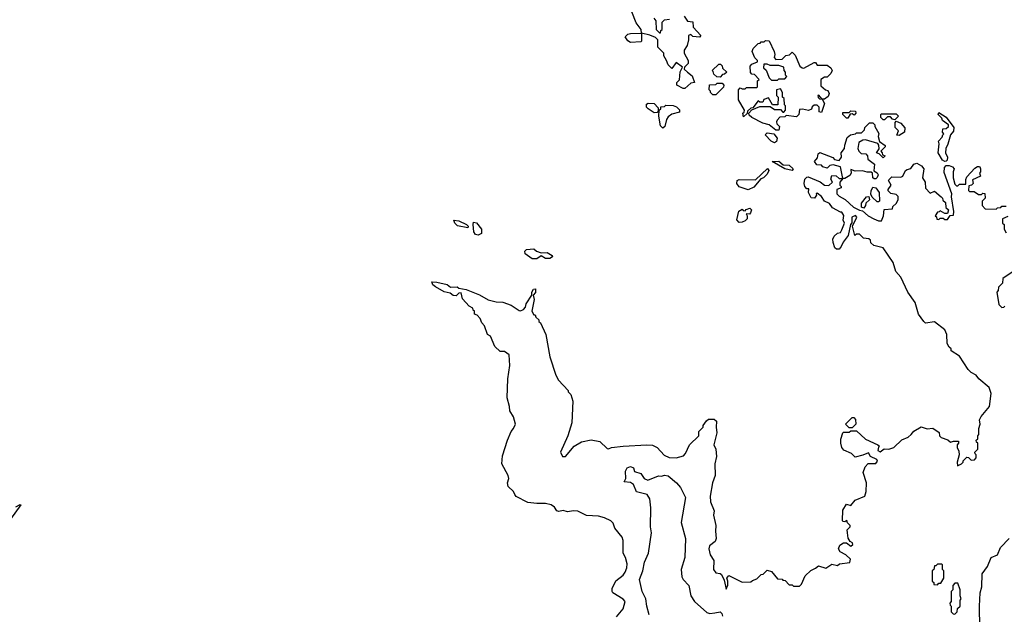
# Model space of a CAD drawing. Extents: x 2210602 to 2357277, y 510288 to 673808.
# Tile 157 of 256: x 2266562 to 2273271, y 612219 to 616272. Entities that reach past the tile are written whole.
import ezdxf

# ---------------------------------------------------------------- set-up
doc = ezdxf.new("R2010")
doc.units = 0

msp = doc.modelspace()

# ---------------------------------------------------------------- linework, layer by layer
at = {"layer": '0CON05XD'}
for points in [[(2271095, 615802.5), (2271083, 615803), (2271040, 615825), (2271040, 615845), (2271057, 615863), (2271063, 615917), (2271078.3, 615948.3), (2271035, 615980), (2271005, 615940), (2270980, 615965), (2270970, 615995), (2270950, 616025), (2270950, 616045), (2270910, 616085), (2270910, 616135), (2270895, 616150), (2270855, 616167.5), (2270800, 616180), (2270797.5, 616205), (2270761.7, 616251.7), (2270732.5, 616325)], [(2270883, 616283), (2270897.5, 616265), (2270900, 616205), (2270921.7, 616181.7), (2270928.3, 616181.7), (2270931.7, 616198.3), (2270940, 616205), (2270940, 616255), (2270955, 616270), (2270990, 616275)], [(2271090, 616295), (2271111.7, 616261.7), (2271148.3, 616258.3), (2271151.7, 616221.7), (2271202.5, 616165), (2271195, 616152.5), (2271148.3, 616158.3), (2271135, 616170), (2271120, 616165), (2271120, 616135), (2271110, 616095), (2271090, 616065), (2271090, 616045), (2271117.5, 615995), (2271117, 615973), (2271091.7, 615948.3), (2271090, 615935), (2271113.3, 615913.3), (2271145, 615890), (2271160, 615845), (2271135, 615840), (2271095, 615802.5)], [(2270725, 616117.5), (2270705, 616127.5), (2270687.5, 616155), (2270705, 616172.5), (2270725, 616177.5), (2270800, 616180), (2270800, 616125), (2270795, 616120), (2270725, 616117.5)], [(2271735, 615520), (2271715, 615520), (2271670, 615555), (2271625, 615567.5), (2271550, 615605), (2271531.7, 615621.7), (2271530, 615635), (2271551.7, 615658.3), (2271605, 615680), (2271675, 615680), (2271705, 615660), (2271745, 615660), (2271761.7, 615641.7), (2271768.3, 615641.7), (2271780, 615655), (2271780, 615685), (2271772.5, 615692.5), (2271770, 615735), (2271760, 615745), (2271760, 615775), (2271745, 615800), (2271720, 615795), (2271720, 615755), (2271730, 615745), (2271728.3, 615691.7), (2271691.7, 615691.7), (2271665, 615740), (2271631.7, 615728.3), (2271625, 615710), (2271605, 615710), (2271595, 615720), (2271558.3, 615671.7), (2271545, 615670), (2271521.7, 615648.3), (2271518.3, 615631.7), (2271495, 615610), (2271490, 615635), (2271498.3, 615641.7), (2271500, 615655), (2271460, 615725), (2271460, 615795), (2271471.7, 615808.3), (2271485, 615800), (2271505, 615800), (2271515, 615810), (2271585, 615810), (2271590, 615815), (2271590, 615855), (2271600, 615865), (2271568.3, 615898.3), (2271551.7, 615901.7), (2271541.7, 615911.7), (2271540, 615955), (2271551.7, 615968.3), (2271590, 615985), (2271590, 615995), (2271571.7, 616011.7), (2271552.5, 616055), (2271560, 616075), (2271595, 616110), (2271608.3, 616111.7), (2271615, 616120), (2271635, 616120), (2271645, 616130), (2271668.3, 616128.3), (2271702.5, 616055), (2271707.5, 616035), (2271702.5, 616015), (2271715, 616000), (2271757, 616003), (2271783, 616027), (2271808.3, 616031.7), (2271825, 616050), (2271845, 616030), (2271877.5, 615955), (2271893, 615943), (2271905, 615942.5), (2271975, 615980), (2271985, 615980), (2271995, 615962.5), (2272065, 615962.5), (2272090, 615945), (2272097.5, 615925), (2272090, 615905), (2272065, 615880), (2272045, 615880), (2272020, 615865), (2272021.7, 615821.7), (2272053.9, 615793.9), (2272068.8, 615788.8), (2272078.3, 615768.3), (2272071.7, 615748.3), (2272045, 615730), (2272030, 615730), (2272008.3, 615758.3), (2272000, 615755), (2272001.7, 615741.7), (2272011.7, 615731.7), (2272030, 615730), (2272045, 615700), (2272025, 615640), (2272010, 615645), (2272010, 615675), (2271995, 615690), (2271975, 615690), (2271961.7, 615678.3), (2271958.3, 615661.7), (2271937, 615653), (2271895, 615662.5), (2271875, 615660), (2271870, 615625), (2271855, 615608.8), (2271785, 615620), (2271775, 615610), (2271741.7, 615608.3), (2271723, 615587), (2271720, 615575), (2271721.7, 615561.7), (2271740, 615545), (2271735, 615520)], [(2271335, 615880), (2271311.7, 615881.7), (2271291.7, 615901.7), (2271288.3, 615918.3), (2271280, 615925), (2271325, 615970), (2271338.3, 615968.3), (2271348.3, 615958.3), (2271351.7, 615941.7), (2271380, 615915), (2271365, 615900), (2271351.7, 615898.3), (2271335, 615880)], [(2271725, 615860), (2271735, 615870), (2271775, 615870), (2271790, 615885), (2271780, 615895), (2271780, 615915), (2271770, 615925), (2271768.3, 615948.3), (2271735, 615960), (2271675, 615960), (2271655, 615970), (2271631.7, 615968.3), (2271630, 615945), (2271648.3, 615928.3), (2271670, 615875), (2271685, 615860), (2271725, 615860)], [(2271305, 615760), (2271285, 615760), (2271270, 615775), (2271270, 615785), (2271260, 615795), (2271261.7, 615828.3), (2271305, 615830), (2271315, 615840), (2271348.3, 615838.3), (2271360, 615825), (2271358.3, 615811.7), (2271305, 615760)], [(2270885, 615636.7), (2270843.3, 615665), (2270833.8, 615675), (2270833.6, 615696.4), (2270845, 615702.5), (2270885, 615700), (2270911.7, 615671.7), (2270911.7, 615648.3), (2270905, 615640), (2270885, 615636.7)], [(2270945, 615533.3), (2270928.3, 615548.3), (2270917.5, 615615), (2270920, 615655), (2270930, 615665), (2270931.7, 615678.3), (2270955, 615680), (2270965, 615690), (2271015, 615687.5), (2271038.3, 615678.3), (2271058.3, 615658.3), (2271058.3, 615641.7), (2271005, 615627.5), (2270980, 615610), (2270968.3, 615591.7), (2270958, 615545), (2270945, 615533.3)], [(2272205, 615600), (2272195, 615600), (2272170, 615625), (2272171.7, 615638.3), (2272215, 615640), (2272225, 615650), (2272258.3, 615648.3), (2272260, 615635), (2272248.3, 615621.7), (2272235, 615630), (2272221.7, 615628.3), (2272205, 615600)], [(2272525, 615590), (2272510, 615595), (2272495, 615610), (2272475, 615610), (2272455, 615590), (2272445, 615590), (2272430, 615605), (2272430, 615625), (2272435, 615630), (2272535, 615630), (2272550, 615615), (2272525, 615590)], [(2272865, 615306.2), (2272851.2, 615315), (2272821.4, 615365), (2272826.7, 615425), (2272822.5, 615445), (2272848.3, 615471.7), (2272851.7, 615488.3), (2272860, 615495), (2272850, 615505), (2272851.7, 615528.3), (2272875, 615530), (2272890, 615545), (2272890, 615555), (2272850, 615585), (2272845, 615600), (2272820, 615625), (2272825, 615640), (2272875, 615607.5), (2272927.7, 615537.7), (2272925, 615512.5), (2272903.9, 615486.1), (2272887.3, 615422.7), (2272872, 615395), (2272871.2, 615365), (2272883.3, 615335), (2272882.5, 615315), (2272875, 615307.5), (2272865, 615306.2)], [(2272385, 615186.2), (2272376.2, 615195), (2272372.5, 615225), (2272365, 615232.5), (2272337, 615233), (2272305, 615242.5), (2272255, 615240), (2272225, 615250), (2272227.5, 615225), (2272219.3, 615210.7), (2272185, 615190), (2272170, 615190), (2272155, 615270), (2272105, 615282.5), (2272081.7, 615278.3), (2272065, 615260), (2272035, 615270), (2272025, 615280), (2271993, 615283), (2271977.5, 615305), (2271998.8, 615331.2), (2272003, 615357), (2272015, 615367.5), (2272101.7, 615331.7), (2272115, 615320), (2272147, 615313), (2272162.5, 615335), (2272160, 615365), (2272182.5, 615395), (2272183.6, 615416.4), (2272200.7, 615469.3), (2272223, 615487), (2272257, 615493), (2272265, 615500), (2272298.3, 615501.7), (2272318.3, 615521.7), (2272321.7, 615538.3), (2272351.7, 615568.3), (2272375, 615570), (2272390, 615555), (2272390, 615545), (2272417, 615497), (2272412.5, 615475), (2272421.7, 615441.7), (2272460, 615415), (2272460, 615405), (2272430, 615375), (2272440, 615365), (2272441.7, 615351.7), (2272460, 615345), (2272445, 615330), (2272418.3, 615358.3), (2272400, 615365), (2272417.5, 615392.5), (2272417, 615417), (2272408.3, 615428.3), (2272325, 615452.5), (2272308.3, 615451.7), (2272280, 615435), (2272272.5, 615395), (2272280, 615375), (2272295, 615360), (2272328.3, 615358.3), (2272340, 615345), (2272341.7, 615321.7), (2272387, 615287), (2272382.5, 615242.5), (2272405, 615227.5), (2272411.2, 615215), (2272405, 615196.7), (2272395, 615188), (2272385, 615186.2)], [(2272555, 615482.5), (2272540, 615485), (2272550, 615515), (2272528.3, 615538.3), (2272528.3, 615571.7), (2272535, 615580), (2272565, 615567.5), (2272592.5, 615535), (2272590, 615505), (2272555, 615482.5)], [(2271705, 615432.5), (2271683.6, 615443.6), (2271641.7, 615488.3), (2271655, 615500), (2271700, 615495), (2271722.5, 615465), (2271718.3, 615441.7), (2271705, 615432.5)], [(2271825, 615243.3), (2271776.4, 615256.4), (2271690, 615305), (2271735, 615306.7), (2271765, 615282.5), (2271805, 615280), (2271832.5, 615255), (2271825, 615243.3)], [(2272515, 614617.5), (2272445, 614717.5), (2272381.7, 614731.7), (2272361.7, 614751.7), (2272358.3, 614768.3), (2272348.3, 614778.3), (2272311.7, 614781.7), (2272285, 614810), (2272265, 614810), (2272251.7, 614801.7), (2272237.5, 614865), (2272266.7, 614925), (2272256.4, 614936.4), (2272233, 614927), (2272231.7, 614888.3), (2272223, 614877), (2272208, 614802), (2272173.3, 614755), (2272160, 614725), (2272145, 614707.5), (2272128.3, 614708.3), (2272116.7, 614716.7), (2272103.9, 614753.9), (2272103.3, 614775), (2272112.5, 614797.5), (2272135, 614817.5), (2272155, 614822.5), (2272165, 614840), (2272182.5, 614885), (2272172.5, 614905), (2272177, 614937), (2272165, 614960), (2272155, 614960), (2272100.7, 614990.7), (2272079.5, 615019.5), (2272045.9, 615035.9), (2272025, 615067.5), (2271995, 615090), (2271990, 615085), (2271992.5, 615075), (2271977.5, 615055), (2271955, 615057.5), (2271937.5, 615095), (2271938.3, 615118.3), (2271925, 615120), (2271912.5, 615135), (2271908, 615155), (2271912, 615185), (2271925, 615198.8), (2271935, 615200), (2272017, 615167), (2272045, 615143.3), (2272075, 615142.5), (2272100, 615165), (2272090, 615185), (2272095, 615210), (2272125, 615207.5), (2272145, 615190), (2272170, 615190), (2272150, 615165), (2272150, 615145), (2272160, 615135), (2272160, 615125), (2272130, 615115), (2272130, 615085), (2272145, 615068.8), (2272187.5, 615047.5), (2272242.5, 614995), (2272283.6, 614973.6), (2272305, 614970), (2272343.3, 614935), (2272382.5, 614915), (2272415, 614900), (2272435, 614900), (2272447.5, 614935), (2272451.7, 614978.3), (2272508.3, 614981.7), (2272511.7, 614998.3), (2272535, 615020), (2272547.5, 615045), (2272547, 615067), (2272535, 615080), (2272498.3, 615088.3), (2272480, 615105), (2272480, 615115), (2272500, 615145), (2272482.5, 615175), (2272485, 615180), (2272505, 615200), (2272565, 615197.5), (2272580, 615205), (2272597, 615243), (2272608.3, 615251.7), (2272635, 615257.5), (2272655, 615287.5), (2272675, 615293.3), (2272707.5, 615275), (2272723.3, 615255), (2272713.8, 615195), (2272732, 615165), (2272734.2, 615124.2), (2272765, 615090), (2272795, 615102.5), (2272840, 615065), (2272850, 615055), (2272851.7, 615041.7), (2272870, 615025), (2272871.7, 614991.7), (2272890, 614975), (2272885, 614950), (2272865, 614950), (2272835, 614970), (2272828.3, 614961.7), (2272815, 614960), (2272800, 614935), (2272808.3, 614928.3), (2272811.7, 614911.7), (2272825, 614910), (2272835, 614920), (2272855, 614920), (2272865, 614910), (2272885, 614910), (2272901.7, 614938.3), (2272925, 614940), (2272926.4, 614963.6), (2272911.2, 615065), (2272913.8, 615085), (2272860.9, 615230.9), (2272864.4, 615265.6), (2272875, 615277.5), (2272895, 615277.5), (2272918.3, 615268.3), (2272930, 615255), (2272922.5, 615235), (2272923.3, 615195), (2272935, 615150), (2272945, 615140), (2272955, 615140), (2272965, 615150), (2273008.3, 615151.7), (2273008.3, 615181.7), (2273015, 615200), (2273070.7, 615259.3), (2273088.3, 615271.7), (2273098.3, 615271.7), (2273105, 615270), (2273110, 615255), (2273110, 615235), (2273102.5, 615225), (2273110, 615205), (2273055, 615180), (2273060, 615155), (2273047, 615143), (2273030, 615140), (2273028.3, 615108.3), (2273035, 615100), (2273065, 615100), (2273095, 615080), (2273115, 615080), (2273125, 615090), (2273138.3, 615088.3), (2273140, 615055), (2273120, 615035), (2273120, 615005), (2273141.7, 614981.7), (2273215, 614980), (2273225, 614990), (2273248.3, 614991.7), (2273255, 615000), (2273285, 615000)], [(2271525, 615112.5), (2271463.6, 615133.6), (2271447.5, 615155), (2271450, 615175), (2271465, 615182.5), (2271575, 615180), (2271658.3, 615258.3), (2271666.7, 615245), (2271655, 615220), (2271630, 615195), (2271611.7, 615188.3), (2271565, 615130), (2271525, 615112.5)], [(2272315, 614987.5), (2272297.5, 614995), (2272298.3, 615021.7), (2272332.5, 615065), (2272347.5, 615067.5), (2272352.5, 615045), (2272327.5, 615022.5), (2272326.2, 615005), (2272315, 614987.5)], [(2272415, 615030), (2272405, 615030), (2272371.7, 615061.7), (2272362.5, 615082.5), (2272363.6, 615106.4), (2272375, 615130), (2272396.4, 615126.4), (2272417.5, 615095), (2272420, 615035), (2272415, 615030)], [(2271465, 614890), (2271448.3, 614908.3), (2271463, 614967), (2271485, 614980), (2271491.7, 614971.7), (2271505, 614970), (2271511.7, 614978.3), (2271537, 614987), (2271547.5, 614975), (2271542.5, 614955), (2271535, 614947.5), (2271511.7, 614948.3), (2271520, 614935), (2271520, 614915), (2271505, 614900), (2271485, 614892.5), (2271465, 614890)], [(2269615, 614852.5), (2269545, 614867.5), (2269527.5, 614885), (2269520, 614905), (2269555, 614900), (2269607.5, 614875), (2269617.5, 614865), (2269615, 614852.5)], [(2269685, 614803.8), (2269668.8, 614808.8), (2269656.2, 614825), (2269651.2, 614875), (2269655, 614892.5), (2269675, 614886.7), (2269708, 614845), (2269708.8, 614815), (2269685, 614803.8)], [(2273295, 614930), (2273260, 614915), (2273260, 614885), (2273270, 614875), (2273270, 614845), (2273285, 614820)], [(2270085, 614642.9), (2270055, 614642.9), (2270006.7, 614675), (2270003.8, 614695), (2270015, 614706.2), (2270065, 614710), (2270084.3, 614694.3), (2270115, 614682.5), (2270155, 614684.3), (2270190, 614665), (2270193.3, 614655), (2270175, 614644.3), (2270145, 614644), (2270115, 614663.3), (2270085, 614642.9)], [(2270629.3, 612200.7), (2270672.9, 612257.1), (2270686.7, 612305), (2270675, 612322.5), (2270604.3, 612364.3), (2270598, 612375), (2270599.2, 612395), (2270625, 612448), (2270675, 612486.2), (2270687.5, 612505), (2270700, 612535), (2270702.3, 612562.3), (2270690, 612605), (2270673.3, 612635), (2270673, 612723), (2270667.5, 612745), (2270617.5, 612805), (2270605, 612840), (2270590, 612855), (2270546.4, 612876.4), (2270505, 612886.7), (2270425, 612892), (2270365, 612920.8), (2270335, 612924.2), (2270295, 612916.2), (2270265, 612926), (2270235, 612920), (2270222.5, 612925), (2270205, 612950), (2270182.5, 612965), (2270145, 612973.8), (2270086.4, 612973.6), (2270025, 612982), (2269945, 613022.5), (2269936.1, 613036.1), (2269926.7, 613055), (2269890, 613090), (2269886.1, 613113.9), (2269895.8, 613145), (2269891.2, 613165), (2269847.5, 613245), (2269850.7, 613299.3), (2269886.7, 613405), (2269910, 613465), (2269927.5, 613485), (2269940, 613515), (2269927.5, 613565), (2269902.5, 613605), (2269900, 613635), (2269882.5, 613695), (2269887.5, 613825), (2269902.5, 613915), (2269897, 613987), (2269865, 614010), (2269835, 614010), (2269800, 614045), (2269770, 614115), (2269750, 614125), (2269730, 614185), (2269710, 614205), (2269700, 614235), (2269678.3, 614258.3), (2269660, 614265), (2269660, 614285), (2269651.7, 614291.7), (2269650, 614305), (2269625, 614320), (2269579.3, 614369.3), (2269570, 614410), (2269555, 614407.5), (2269535, 614390), (2269515, 614392.5), (2269495, 614407.5), (2269455, 614416.7), (2269395, 614450), (2269377.5, 614465), (2269370, 614485), (2269405, 614483.8), (2269475, 614466.7), (2269498.3, 614448.3), (2269541.7, 614451.7), (2269555, 614442.5), (2269605, 614432.5), (2269695, 614397.5), (2269755, 614362.5), (2269808.3, 614348.3), (2269855, 614347.5), (2269910, 614325), (2269965, 614290), (2269975, 614287.5), (2269995, 614297.5), (2270008.3, 614311.7), (2270014.1, 614335.9), (2270052.5, 614395), (2270052, 614415), (2270062, 614435), (2270076.9, 614436.9), (2270077.6, 614412.4), (2270060, 614395), (2270067.5, 614365), (2270052.5, 614285), (2270065, 614260), (2270075, 614260), (2270080, 614245), (2270100, 614225), (2270100, 614215), (2270110, 614205), (2270147, 614127), (2270173.6, 613973.6), (2270215, 613850), (2270232.5, 613815), (2270300, 613745), (2270300, 613735), (2270317, 613717), (2270331.7, 613671.7), (2270323.3, 613525), (2270297.5, 613435), (2270247.5, 613325), (2270260, 613295), (2270280, 613295), (2270340, 613365), (2270390, 613395), (2270455, 613407.5), (2270515, 613397.5), (2270565, 613350), (2270575, 613347.5), (2270593.6, 613356.4), (2270675, 613364), (2270835, 613374.3), (2270875, 613370.8), (2270906.2, 613355), (2270954.4, 613304.4), (2270987.8, 613287.8), (2271035, 613284.3), (2271085, 613299.2), (2271099.2, 613315), (2271125, 613373.3), (2271190, 613435), (2271190, 613465), (2271220, 613495), (2271220, 613505), (2271241.7, 613538.3), (2271255, 613550), (2271295, 613550), (2271310, 613535), (2271307.5, 613495), (2271313.3, 613455), (2271292.5, 613375), (2271305.8, 613345), (2271310, 613295), (2271299.5, 613245), (2271300.6, 613165), (2271282.9, 613115), (2271266.7, 613025), (2271270, 612985), (2271293.3, 612925), (2271290, 612895), (2271306.2, 612825), (2271302.5, 612785), (2271307.5, 612735), (2271300, 612715), (2271262.5, 612685), (2271257.5, 612665), (2271267.5, 612625), (2271292.5, 612585), (2271290, 612525), (2271305, 612502.5), (2271335, 612497.5), (2271345, 612490), (2271361.7, 612451.7), (2271375, 612390), (2271387, 612417), (2271387.5, 612445), (2271380, 612465), (2271395, 612482.5), (2271485, 612437.5), (2271545, 612440), (2271555, 612450), (2271585, 612460), (2271615, 612490), (2271628.3, 612491.7), (2271655, 612520), (2271685, 612510), (2271725, 612460), (2271758.3, 612458.3), (2271761.7, 612451.7), (2271778.3, 612448.3), (2271805, 612420), (2271825, 612420), (2271835, 612410), (2271875, 612410), (2271890, 612425), (2271915, 612480), (2271953, 612517), (2271985, 612532.5), (2272005, 612550), (2272055, 612532.5), (2272095, 612560), (2272135, 612552.5), (2272147.5, 612562.5), (2272218.3, 612571.7), (2272223.3, 612595), (2272191.2, 612625), (2272153.8, 612645), (2272142.5, 612665), (2272150.2, 612689.8), (2272175, 612706.7), (2272197, 612707), (2272225, 612683.3), (2272240, 612695), (2272237.5, 612705), (2272220, 612715), (2272208.3, 612738.3), (2272202.5, 612775), (2272200, 612795), (2272220, 612815), (2272220, 612825), (2272201.7, 612841.7), (2272198.3, 612858.3), (2272185, 612850), (2272171.7, 612851.7), (2272168.3, 612858.3), (2272170.7, 612929.3), (2272195, 612970), (2272225, 612960), (2272255, 612997.5), (2272320, 613025), (2272330, 613055), (2272332.5, 613115), (2272310, 613185), (2272322.5, 613225), (2272343, 613247), (2272395, 613247.5), (2272406.4, 613263.6), (2272403, 613273), (2272360, 613295), (2272345, 613320), (2272307, 613303), (2272255, 613290), (2272230, 613315), (2272177, 613337), (2272163.3, 613355), (2272156.7, 613385), (2272157, 613413), (2272170, 613455), (2272175, 613460), (2272215, 613460), (2272225, 613470), (2272265, 613470), (2272325, 613412.5), (2272410, 613375), (2272420, 613365), (2272413, 613357), (2272410, 613335), (2272425, 613326.7), (2272453, 613347), (2272485, 613344), (2272517.5, 613355), (2272572.7, 613407.3), (2272615, 613426.7), (2272636, 613444), (2272653.6, 613466.4), (2272703.6, 613496.4), (2272745, 613483.3), (2272785, 613487.5), (2272828.3, 613458.3), (2272830, 613435), (2272840, 613425), (2272887, 613407), (2272905, 613392.5), (2272925, 613400), (2272958.3, 613398.3), (2272960, 613385), (2272950, 613375), (2272950, 613355), (2272961.7, 613331.7), (2272963.3, 613305), (2272950, 613255), (2272951.7, 613231.7), (2272980, 613245), (2272990, 613255), (2272990, 613265), (2273015, 613290), (2273028.3, 613288.3), (2273045, 613270), (2273068.3, 613271.7), (2273080, 613285), (2273080, 613305), (2273071.7, 613311.7), (2273070, 613325), (2273090, 613345), (2273090, 613385), (2273081.7, 613391.7), (2273080, 613405), (2273090, 613415), (2273090, 613435), (2273097.5, 613445), (2273097.5, 613485), (2273106.7, 613515), (2273103.3, 613545), (2273113.9, 613566.1), (2273170, 613635), (2273182.5, 613725), (2273167.5, 613765), (2273097.5, 613825), (2273079.5, 613849.5), (2273045, 613867.5), (2273025, 613887.5), (2272965, 613977.5), (2272910, 614015), (2272908.3, 614028.3), (2272895, 614040), (2272882.5, 614065), (2272880, 614125), (2272865, 614157.5), (2272795, 614212.5), (2272735, 614202.5), (2272722.5, 614215), (2272687.5, 614265), (2272663.6, 614343.6), (2272614.1, 614414.1), (2272567, 614517), (2272532.5, 614555), (2272515, 614617.5)], [(2273325, 614550), (2273261.7, 614508.3), (2273260, 614475), (2273231.7, 614448.3), (2273230, 614425), (2273220, 614415), (2273235, 614330), (2273255, 614310), (2273268.3, 614311.7), (2273275, 614320)], [(2272235, 613490), (2272215, 613490), (2272190, 613515), (2272235, 613560), (2272245, 613560), (2272257, 613547), (2272260, 613515), (2272235, 613490)], [(2270851.9, 612215), (2270834.3, 612275), (2270829.2, 612325), (2270804, 612375), (2270785.6, 612455), (2270808.5, 612515), (2270819.1, 612575), (2270846.9, 612635), (2270868, 612775), (2270860, 612815), (2270861.4, 612945), (2270856.2, 613005), (2270837.5, 613035), (2270765, 613053.8), (2270743.9, 613103.9), (2270725, 613116.7), (2270681.7, 613121.7), (2270692.5, 613145), (2270688.8, 613195), (2270701.7, 613218.3), (2270725, 613226.2), (2270745, 613217.5), (2270751.7, 613191.7), (2270795, 613177.5), (2270816.7, 613145), (2270842.3, 613132.3), (2270915, 613162.5), (2270935, 613160), (2270955, 613166.2), (2270981.7, 613161.7), (2271037.5, 613115), (2271063.6, 613083.6), (2271098, 613015), (2271070, 612845), (2271099.4, 612735), (2271094.5, 612605.5), (2271068.2, 612525), (2271072.7, 612475), (2271082.2, 612455), (2271121.1, 612415), (2271134.4, 612345), (2271160.6, 612305), (2271245, 612231.9), (2271265, 612224.5), (2271299.7, 612229.7), (2271335, 612236), (2271346.2, 612225), (2271351.1, 612205)], [(2266535, 612952.5), (2266565, 612967.5), (2266570, 612965), (2266498.3, 612868.3)], [(2273103.6, 612126.4), (2273101.8, 612275), (2273106.7, 612365), (2273118.6, 612405), (2273120.9, 612495), (2273155.7, 612545), (2273182, 612605), (2273225, 612624), (2273246, 612675), (2273304.2, 612735.8)], [(2272815, 612420), (2272825, 612430), (2272838.3, 612431.7), (2272860, 612465), (2272860, 612515), (2272850, 612525), (2272850, 612555), (2272845, 612560), (2272815, 612560), (2272805, 612550), (2272795, 612550), (2272790, 612525), (2272780, 612515), (2272780, 612445), (2272790, 612435), (2272791.7, 612421.7), (2272815, 612420)], [(2272935, 612220), (2272950, 612235), (2272951.7, 612258.3), (2272970, 612275), (2272970, 612315), (2272977.5, 612325), (2272970, 612345), (2272970, 612385), (2272955, 612430), (2272935, 612430), (2272920, 612415), (2272920, 612385), (2272910, 612375), (2272910, 612305), (2272900, 612295), (2272901.7, 612281.7), (2272910, 612275), (2272910, 612235), (2272921.7, 612221.7), (2272935, 612220)]]:
    msp.add_lwpolyline(points, dxfattribs=at)

doc.saveas('drawing.dxf')
